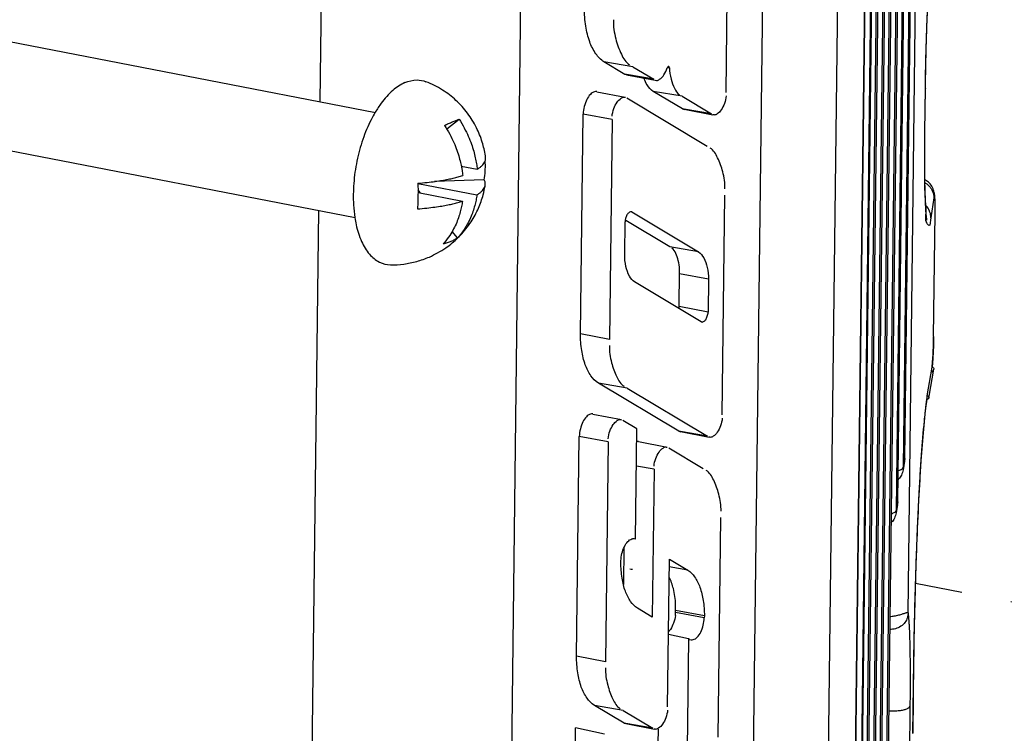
# Model space of a CAD drawing. Header units: inches. Extents: x -1 to 205, y 81 to 217.
# Tile 90 of 108: x 103.64 to 105.82, y 155.79 to 157.36. Entities that reach past the tile are written whole.
import ezdxf

# ---------------------------------------------------------------- set-up
doc = ezdxf.new("R2010")
doc.units = ezdxf.units.IN
doc.header["$LTSCALE"] = 1.1
doc.header["$MEASUREMENT"] = 0
doc.linetypes.add('DASHED', pattern=[0.2, 0.1, -0.1])
doc.layers.get('0').update_dxf_attribs({"linetype": 'CONTINUOUS'})
for name, color, linetype in [('3_ALL_AXES', 7, 'CONTINUOUS'), ('6_ALL_SURFS', 7, 'CONTINUOUS'), ('7_ALL_FEATURES', 7, 'CONTINUOUS')]:
    doc.layers.add(name, color=color, linetype=linetype)

msp = doc.modelspace()

# ---------------------------------------------------------------- linework, layer by layer
at = {"color": 7, "linetype": 'Continuous'}
for p, q in [((105.3035, 159.0276), (105.2461, 154.3284)), ((104.7102, 154.096), (104.7677, 158.7952)), ((104.3079, 157.1804), (104.3205, 158.2131)), ((104.2747, 154.4678), (104.3049, 156.9404)), ((105.661, 156.6621), (105.6606, 156.6421)), ((105.6601, 156.6287), (105.6594, 156.6138)), ((105.6606, 156.6421), (105.6601, 156.6287)), ((105.6594, 156.6138), (105.6579, 156.5946)), ((105.6469, 156.5316), (105.6578, 156.5946)), ((105.657, 156.5849), (105.6567, 156.5827)), ((105.6572, 156.5871), (105.657, 156.5849)), ((105.6615, 156.5918), (105.6616, 156.5902)), ((105.6446, 156.5114), (105.6464, 156.5241)), ((105.6464, 156.5241), (105.6468, 156.5268)), ((105.6466, 156.524), (105.6469, 156.5276)), ((105.6469, 156.5276), (105.6469, 156.5316)), ((105.6175, 155.9444), (105.6178, 155.9666))]:
    msp.add_line(p, q, dxfattribs=at)
at = {"color": 4, "linetype": 'DASHED'}
msp.add_line((106.5871, 155.9303), (105.6213, 156.1176), dxfattribs=at)
at = {"color": 7, "linetype": 'Continuous'}
for points, start_tangent, end_tangent in [([(105.6578, 156.5946), (105.6602, 156.5938), (105.6615, 156.5918)], (0.999701, -0.024444), (0.274323, -0.961638)), ([(105.6485, 156.5244), (105.6466, 156.524)], (-0.912013, -0.410161), (-0.997651, 0.068506)), ([(105.6469, 156.5316), (105.6493, 156.5308), (105.6506, 156.5289), (105.6507, 156.5272)], (0.999701, -0.024444), (-0.169349, -0.985556)), ([(105.6507, 156.5272), (105.6506, 156.5266), (105.6492, 156.5247), (105.6485, 156.5244)], (-0.169349, -0.985556), (-0.912013, -0.410161)), ([(105.6178, 155.9666), (105.6188, 156.0239), (105.6212, 156.1163), (105.6247, 156.2154), (105.6292, 156.3124), (105.6346, 156.4017), (105.6407, 156.4762), (105.6446, 156.5114)], (0.014224, 0.999899), (0.130893, 0.991396))]:
    msp.add_spline(points, degree=3, dxfattribs=dict(at, start_tangent=start_tangent, end_tangent=end_tangent))
at = {"layer": '3_ALL_AXES', "color": 7, "linetype": 'Continuous'}
for p, q in [((101.5318, 157.7189), (104.4301, 157.1567)), ((101.4868, 157.487), (104.3851, 156.9248))]:
    msp.add_line(p, q, dxfattribs=at)
for points, start_tangent, end_tangent in [([(104.4948, 157.2224), (104.468, 157.2051), (104.4427, 157.1773), (104.4293, 157.1572)], (-0.917444, -0.397864), (-0.511312, -0.859395)), ([(104.4948, 157.2224), (104.5214, 157.2283), (104.5412, 157.2245)], (0.917444, 0.397864), (0.933709, -0.358034)), ([(104.6727, 157.0578), (104.6722, 157.0611), (104.6653, 157.0912), (104.6525, 157.123), (104.633, 157.1547), (104.6074, 157.1832), (104.5776, 157.2061), (104.5412, 157.2245)], (-0.135169, 0.990823), (-0.932009, 0.362435)), ([(104.4293, 157.1572), (104.4202, 157.1406), (104.4019, 157.0971), (104.3889, 157.0494), (104.3819, 157.0002), (104.3814, 156.9525), (104.3843, 156.9247)], (-0.511312, -0.859395), (0.153087, -0.988213)), ([(104.6114, 156.8798), (104.6168, 156.8853), (104.6407, 156.9154), (104.657, 156.9456), (104.6673, 156.9749), (104.6719, 156.9962)], (0.716202, 0.697893), (0.15936, 0.98722)), ([(104.3843, 156.9247), (104.3872, 156.9089), (104.3992, 156.872), (104.4166, 156.844), (104.4384, 156.8265), (104.4629, 156.8204)], (0.153087, -0.988213), (0.999879, -0.015554)), ([(104.5858, 156.8585), (104.6114, 156.8798)], (0.817738, 0.575591), (0.716202, 0.697893)), ([(104.5486, 156.8377), (104.5847, 156.8578), (104.5858, 156.8585)], (0.917444, 0.397864), (0.817738, 0.575591)), ([(104.4629, 156.8204), (104.4921, 156.8221), (104.5209, 156.8279), (104.5486, 156.8377)], (0.999925, -0.012276), (0.917444, 0.397864))]:
    msp.add_spline(points, degree=3, dxfattribs=dict(at, start_tangent=start_tangent, end_tangent=end_tangent))
at = {"layer": '6_ALL_SURFS', "color": 7, "linetype": 'Continuous'}
for p, q in [((105.5973, 156.3928), (105.6344, 159.4263)), ((105.5818, 156.2976), (105.6189, 159.3311))]:
    msp.add_line(p, q, dxfattribs=at)
at = {"layer": '7_ALL_FEATURES', "color": 7, "linetype": 'Continuous'}
for p, q in [((105.6135, 160.0635), (105.5562, 155.3748)), ((105.6135, 160.063), (105.5562, 155.3743)), ((105.5531, 155.3558), (105.6105, 160.0444)), ((105.5376, 155.2606), (105.595, 159.9492)), ((105.598, 159.9683), (105.5407, 155.2796)), ((105.598, 159.9678), (105.5407, 155.2791)), ((105.6047, 156.0523), (105.652, 159.9191)), ((105.5825, 159.8731), (105.5252, 155.1844)), ((105.5825, 159.8726), (105.5252, 155.184)), ((105.5221, 155.1654), (105.5795, 159.854)), ((105.567, 159.7779), (105.5097, 155.0892)), ((105.567, 159.7774), (105.5097, 155.0888)), ((105.5524, 159.7577), (105.4935, 154.9398)), ((105.5066, 155.0702), (105.564, 159.7589)), ((105.5505, 159.7379), (105.4916, 154.9201)), ((105.4935, 154.9403), (105.5522, 159.7379)), ((105.4788, 154.8996), (105.5361, 159.5882)), ((105.5361, 159.5878), (105.4788, 154.8991)), ((105.5943, 156.3738), (105.6314, 159.4072)), ((105.5973, 156.3923), (105.6344, 159.4258)), ((105.5818, 156.2971), (105.6189, 159.3306)), ((105.5788, 156.2786), (105.6159, 159.312)), ((105.465, 158.7035), (105.4187, 154.9134)), ((105.2033, 157.2003), (105.2103, 157.7623)), ((104.9975, 157.2574), (104.9339, 157.2684)), ((104.98, 157.2407), (104.9339, 157.2684)), ((104.9975, 157.2574), (105.0435, 157.2297)), ((105.0737, 157.2561), (105.0781, 157.2552)), ((104.9839, 157.2396), (104.98, 157.2407)), ((104.9839, 157.24), (104.98, 157.2407)), ((105.0435, 157.2297), (104.9839, 157.24)), ((104.9839, 157.2398), (105.047, 157.2276)), ((105.0468, 157.2276), (105.0498, 157.2274)), ((104.9178, 157.2023), (104.9809, 157.19)), ((104.9782, 157.1902), (104.981, 157.19)), ((105.106, 157.1922), (105.0425, 157.2032)), ((105.1073, 157.1644), (105.0425, 157.2032)), ((105.106, 157.1922), (105.1708, 157.1534)), ((105.6419, 157.1141), (105.6431, 157.2099)), ((105.6419, 157.1136), (105.643, 157.2094)), ((105.6431, 157.2099), (105.643, 157.2094)), ((105.1615, 157.0818), (104.9844, 157.188)), ((104.8821, 156.6679), (104.888, 157.1531)), ((104.9518, 157.1411), (104.888, 157.1531)), ((105.1073, 157.1644), (105.1111, 157.1634)), ((105.1111, 157.1638), (105.1073, 157.1644)), ((105.1708, 157.1534), (105.1111, 157.1638)), ((105.1111, 157.1636), (105.1742, 157.1514)), ((105.1769, 157.1513), (105.1741, 157.1514)), ((104.5869, 157.1202), (104.6141, 157.1418)), ((104.9518, 157.1411), (104.9459, 156.6559)), ((105.6415, 157.0744), (105.6418, 157.1049)), ((105.6418, 157.1049), (105.6419, 157.1136)), ((105.6419, 157.1141), (105.6419, 157.114)), ((105.6419, 157.114), (105.6419, 157.1136)), ((105.6415, 157.058), (105.6415, 157.0744)), ((104.6191, 157.0381), (104.6542, 157.0313)), ((105.6416, 157.0259), (105.6415, 157.058)), ((105.6416, 157.0108), (105.6416, 157.0259)), ((104.5232, 157), (104.6535, 156.9747)), ((104.5233, 157.0005), (104.5236, 156.9799)), ((104.6698, 157.0078), (104.56, 157.0043)), ((104.5259, 156.9827), (104.5235, 156.9859)), ((104.5236, 156.9817), (104.5259, 156.9827)), ((104.5236, 156.9799), (104.6217, 156.9609)), ((104.5292, 156.9788), (104.5259, 156.9827)), ((105.1947, 156.4892), (105.2006, 156.9744)), ((105.6429, 156.9671), (105.6421, 156.98)), ((105.6616, 156.9682), (105.6549, 156.9244)), ((104.9954, 156.937), (104.9937, 156.9373)), ((104.9954, 156.937), (104.9937, 156.9373)), ((104.9954, 156.937), (105.1425, 156.8489)), ((105.6439, 156.9297), (105.6443, 156.935)), ((105.6443, 156.935), (105.6445, 156.9425)), ((105.661, 156.6626), (105.6643, 156.9339)), ((105.661, 156.6621), (105.6643, 156.9334)), ((105.6643, 156.9339), (105.6643, 156.9334)), ((104.9795, 156.8429), (104.9804, 156.9154)), ((105.0789, 156.8599), (104.9821, 156.918)), ((104.6109, 156.8803), (104.5992, 156.8943)), ((105.1425, 156.8489), (105.0789, 156.8599)), ((105.0996, 156.7237), (105.1006, 156.8108)), ((105.1643, 156.7888), (105.1005, 156.8007)), ((105.1485, 156.6947), (105.0014, 156.7828)), ((105.1643, 156.7888), (105.1635, 156.7163)), ((105.1635, 156.7163), (105.0996, 156.7282)), ((105.1485, 156.6947), (105.1502, 156.6944)), ((104.9459, 156.6559), (104.8821, 156.6679)), ((105.661, 156.6626), (105.661, 156.6621)), ((105.658, 156.5945), (105.6589, 156.6054)), ((105.6589, 156.6054), (105.6599, 156.6233)), ((105.6514, 156.5309), (105.6616, 156.5902)), ((104.985, 156.5485), (104.9215, 156.5595)), ((105.0987, 156.4533), (104.9215, 156.5595)), ((104.985, 156.5485), (105.1622, 156.4423)), ((105.6507, 156.5272), (105.6508, 156.5278)), ((104.9091, 156.4911), (104.9722, 156.4789)), ((104.9695, 156.479), (104.9723, 156.4788)), ((105.0065, 156.4584), (104.9757, 156.4768)), ((105.0035, 156.2151), (105.0065, 156.4584)), ((105.0987, 156.4533), (105.1025, 156.4523)), ((105.1025, 156.4526), (105.0987, 156.4533)), ((105.1622, 156.4423), (105.1025, 156.4526)), ((105.1025, 156.4525), (105.1656, 156.4403)), ((104.8734, 155.9567), (104.8793, 156.4419)), ((104.9431, 156.43), (104.8793, 156.4419)), ((104.9431, 156.43), (104.9372, 155.9448)), ((105.0103, 156.4304), (105.0735, 156.4182)), ((105.1683, 156.4401), (105.1655, 156.4403)), ((105.0707, 156.4183), (105.0735, 156.4182)), ((105.1528, 156.3707), (105.0769, 156.4162)), ((105.5968, 156.3869), (105.5938, 156.3683)), ((105.5943, 156.3738), (105.5973, 156.3923)), ((105.5968, 156.387), (105.597, 156.388)), ((105.5973, 156.3928), (105.597, 156.388)), ((105.597, 156.388), (105.5973, 156.3923)), ((105.5973, 156.3923), (105.5973, 156.3928)), ((105.0444, 156.3693), (105.0055, 156.3766)), ((105.0444, 156.3693), (105.0404, 156.0431)), ((105.5943, 156.3738), (105.5938, 156.3683)), ((105.5813, 156.2917), (105.5783, 156.2731)), ((105.5788, 156.2786), (105.5783, 156.2731)), ((105.5788, 156.2786), (105.5818, 156.2971)), ((105.5813, 156.2918), (105.5815, 156.2928)), ((105.5818, 156.2976), (105.5815, 156.2928)), ((105.5815, 156.2928), (105.5818, 156.2971)), ((105.5818, 156.2971), (105.5818, 156.2976)), ((105.186, 155.778), (105.1919, 156.2632)), ((104.9978, 156.2165), (105.0005, 156.2166)), ((105.0005, 156.2165), (105.0035, 156.2158)), ((104.9773, 156.1153), (104.9783, 156.1972)), ((105.0741, 155.8451), (105.0781, 156.1711)), ((105.0781, 156.1711), (105.1186, 156.1469)), ((104.9712, 156.1633), (104.9713, 156.1677)), ((105.1186, 156.1468), (105.0779, 156.1539)), ((105.0404, 156.0431), (105.0079, 156.0626)), ((105.0913, 156.0467), (105.0916, 156.071)), ((105.1553, 156.0461), (105.0914, 156.058)), ((105.1552, 156.0417), (105.0914, 156.0536)), ((105.1553, 156.0461), (105.1552, 156.0417)), ((105.1203, 155.9952), (105.0761, 156.005)), ((105.1203, 155.9952), (105.1173, 155.7528)), ((105.1222, 155.9941), (105.1203, 155.9952)), ((105.1222, 155.9941), (105.1259, 155.993)), ((104.9372, 155.9448), (104.8734, 155.9567)), ((105.6155, 155.7864), (105.6175, 155.9444)), ((105.6156, 155.7868), (105.6175, 155.9449)), ((105.6175, 155.9448), (105.6175, 155.9449)), ((105.6175, 155.9444), (105.6175, 155.9448)), ((104.9763, 155.8373), (104.9128, 155.8483)), ((104.9781, 155.8092), (104.9128, 155.8483)), ((105.6088, 155.8467), (105.6075, 155.7377)), ((104.9763, 155.8373), (105.0416, 155.7982)), ((104.8641, 155.2033), (104.8714, 155.7988)), ((104.9352, 155.7847), (104.8714, 155.7988)), ((104.9781, 155.8092), (104.9819, 155.8082)), ((104.9819, 155.8086), (104.9781, 155.8092)), ((105.0416, 155.7982), (104.9819, 155.8086)), ((104.9819, 155.8085), (105.045, 155.7962)), ((105.0478, 155.7961), (105.0449, 155.7962)), ((105.0535, 155.764), (105.0539, 155.7961))]:
    msp.add_line(p, q, dxfattribs=at)
for points in [[(105.6431, 157.2099), (105.6433, 157.2296), (105.6442, 157.273), (105.6454, 157.3183), (105.6469, 157.3643), (105.6487, 157.4096), (105.6508, 157.4531), (105.6532, 157.494), (105.6557, 157.5308), (105.6584, 157.5621), (105.6611, 157.5858)], [(105.6432, 156.9568), (105.643, 156.9612), (105.6428, 156.9659), (105.6426, 156.9708), (105.6425, 156.976), (105.6423, 156.9815), (105.6422, 156.9872), (105.6421, 156.9931), (105.642, 156.9994), (105.6418, 157.0058), (105.6418, 157.0125), (105.6417, 157.0194), (105.6416, 157.0266), (105.6416, 157.034), (105.6415, 157.0416), (105.6415, 157.0494), (105.6415, 157.0574), (105.6415, 157.0656), (105.6416, 157.074), (105.6416, 157.0826), (105.6417, 157.0914), (105.6417, 157.1003), (105.6418, 157.1094), (105.6419, 157.114)], [(105.6644, 156.9402), (105.6644, 156.9446), (105.6644, 156.9487), (105.6644, 156.9526), (105.6643, 156.9561), (105.6643, 156.9593), (105.6642, 156.9622), (105.6641, 156.9649), (105.664, 156.9673), (105.6638, 156.9696), (105.6637, 156.9716), (105.6635, 156.9736), (105.6632, 156.9757), (105.6629, 156.9778), (105.6624, 156.9801), (105.6618, 156.9827), (105.6609, 156.9855), (105.6598, 156.9884), (105.6585, 156.9913), (105.657, 156.994), (105.6553, 156.9965), (105.6535, 156.9988), (105.6516, 157.0009), (105.6496, 157.0028), (105.6476, 157.0044), (105.6456, 157.0059), (105.6436, 157.0072), (105.6418, 157.0082)], [(105.6462, 156.9192), (105.6462, 156.9192), (105.6461, 156.9195), (105.646, 156.9201), (105.6459, 156.9211), (105.6457, 156.9223), (105.6455, 156.9239), (105.6453, 156.9257), (105.6451, 156.9277), (105.6448, 156.93), (105.6446, 156.9325), (105.6444, 156.9353), (105.6442, 156.9383), (105.644, 156.9415), (105.6438, 156.9449), (105.6436, 156.9486), (105.6434, 156.9526), (105.6432, 156.9568)], [(105.6643, 156.9339), (105.6643, 156.9356), (105.6644, 156.9402)], [(105.6599, 156.6233), (105.6607, 156.6465), (105.661, 156.6611)], [(105.6175, 155.9448), (105.6183, 155.9983), (105.6201, 156.0769), (105.6226, 156.1582), (105.6257, 156.2391), (105.6295, 156.3165), (105.6337, 156.3879), (105.6384, 156.45), (105.6433, 156.4992), (105.6467, 156.524)]]:
    msp.add_lwpolyline(points, dxfattribs=at)
msp.add_ellipse((105.8938, 156.0025), major_axis=(-1.8912, 0.3802), ratio=0.019704, start_param=1.077033, end_param=1.080416, dxfattribs=at)
for points, start_tangent, end_tangent in [([(105.643, 157.2094), (105.6432, 157.2253), (105.6435, 157.2413), (105.6441, 157.273), (105.6459, 157.3356), (105.6481, 157.3956), (105.6507, 157.452), (105.6537, 157.503), (105.6569, 157.5459), (105.6585, 157.5637), (105.66, 157.5789), (105.6616, 157.5916), (105.6622, 157.5961)], (0.010945, 0.99994), (0.145843, 0.989308)), ([(104.9339, 157.2684), (104.9161, 157.286), (104.9023, 157.3126), (104.8938, 157.3469), (104.8908, 157.3868)], (-0.857759, 0.514053), (0.012219, 0.999925)), ([(104.9545, 157.3608), (104.9599, 157.3189), (104.9723, 157.2849), (104.9905, 157.2616)], (-0.012219, -0.999925), (0.857759, -0.514053)), ([(105.0567, 157.2297), (105.0662, 157.2395), (105.0735, 157.255)], (0.834292, 0.551323), (0.307118, 0.951671)), ([(105.0746, 157.2571), (105.0735, 157.255)], (-0.629698, -0.77684), (-0.307118, -0.951671)), ([(105.0765, 157.2581), (105.0762, 157.2581), (105.0747, 157.2572), (105.0746, 157.2571)], (-0.965247, 0.261339), (-0.629698, -0.77684)), ([(105.0781, 157.2552), (105.0775, 157.2573), (105.0765, 157.2581)], (-0.065761, 0.997835), (-0.965247, 0.261339)), ([(105.0781, 157.2552), (105.0819, 157.2303), (105.0896, 157.2099), (105.1006, 157.1955)], (0.065761, -0.997835), (0.857705, -0.514143)), ([(105.0425, 157.2032), (105.0294, 157.2172), (105.0221, 157.232)], (-0.857705, 0.514143), (-0.354402, 0.935093)), ([(105.0498, 157.2269), (105.0567, 157.2297)], (0.998498, 0.05478), (0.834292, 0.551323)), ([(104.9178, 157.2026), (104.9129, 157.2021), (104.9038, 157.1965), (104.8959, 157.1851), (104.8904, 157.1697), (104.888, 157.1531)], (-0.996694, 0.081242), (-0.012225, -0.999925)), ([(104.9519, 157.1481), (104.9557, 157.165), (104.9628, 157.1792), (104.9718, 157.1881), (104.9782, 157.1907)], (0.012225, 0.999925), (0.998439, 0.055855)), ([(105.2032, 157.1933), (105.1994, 157.1765), (105.1924, 157.1622), (105.1834, 157.1533), (105.177, 157.1508)], (-0.012226, -0.999925), (-0.998463, -0.055414)), ([(104.5822, 157.128), (104.5911, 157.1322), (104.5995, 157.1359)], (0.899484, 0.436953), (0.917444, 0.397864)), ([(104.5822, 157.128), (104.5938, 157.1086), (104.6027, 157.0902), (104.6095, 157.0731), (104.6145, 157.0573), (104.6182, 157.0429), (104.6192, 157.0382)], (0.55011, -0.835092), (0.195718, -0.98066)), ([(104.5995, 157.1359), (104.6072, 157.1392), (104.6141, 157.1418)], (0.917444, 0.397864), (0.940802, 0.338958)), ([(104.6141, 157.1418), (104.6256, 157.1224), (104.6346, 157.1041), (104.6414, 157.0869), (104.6464, 157.0711), (104.65, 157.0567), (104.6526, 157.0435), (104.6542, 157.0313)], (0.55011, -0.835092), (0.110903, -0.993831)), ([(105.2008, 156.9879), (105.1958, 157.0258), (105.1846, 157.0567), (105.168, 157.0779)], (0.012225, 0.999925), (-0.857698, 0.514154)), ([(104.6192, 157.0382), (104.6207, 157.0297), (104.6224, 157.0175)], (0.195718, -0.98066), (0.110903, -0.993831)), ([(104.6542, 157.0313), (104.66, 157.0352), (104.6645, 157.0391), (104.6682, 157.0432), (104.6709, 157.0476), (104.6719, 157.05)], (0.851543, 0.524284), (0.314733, 0.94918)), ([(104.6698, 157.0078), (104.6719, 157.0267), (104.6721, 157.0456), (104.6719, 157.0501)], (0.156653, 0.987654), (-0.059992, 0.998199)), ([(104.6719, 157.05), (104.6726, 157.0526), (104.6727, 157.0578)], (0.314733, 0.94918), (-0.133866, 0.990999)), ([(104.5233, 157.0005), (104.5437, 157.0023), (104.5616, 157.0045), (104.5768, 157.0068), (104.5899, 157.0092), (104.6015, 157.0118), (104.6121, 157.0145), (104.6224, 157.0175)], (0.997471, 0.071074), (0.952848, 0.303449)), ([(104.6535, 156.9747), (104.6593, 156.9786), (104.6638, 156.9825), (104.6675, 156.9866), (104.6702, 156.991), (104.6719, 156.996), (104.6719, 156.9962)], (0.851543, 0.524284), (0.157748, 0.987479)), ([(104.6719, 156.9962), (104.6719, 157.0016), (104.6698, 157.0078)], (0.157748, 0.987479), (-0.46452, 0.885563)), ([(105.6421, 156.98), (105.6416, 157.0108)], (-0.044301, 0.999018), (0.001446, 0.999999)), ([(105.6422, 157.0015), (105.6447, 157), (105.6507, 156.995), (105.6554, 156.989), (105.6589, 156.9822), (105.661, 156.9752), (105.6615, 156.9716), (105.6616, 156.9682)], (0.866461, -0.499245), (-0.012, -0.999928)), ([(104.5236, 156.9799), (104.5234, 156.9622), (104.5226, 156.9439)], (-0.000291, -1), (-0.055789, -0.998443)), ([(104.6535, 156.9747), (104.6516, 156.9632), (104.6487, 156.9511), (104.6448, 156.9381), (104.6394, 156.9244), (104.6322, 156.9099), (104.6229, 156.8951), (104.6109, 156.8803)], (-0.140857, -0.99003), (-0.676468, -0.736472)), ([(105.6643, 156.9334), (105.6644, 156.9482), (105.6642, 156.9608), (105.6636, 156.9692), (105.6628, 156.9719), (105.6616, 156.9682)], (0.014722, 0.999892), (-0.176683, -0.984268)), ([(104.5226, 156.9439), (104.543, 156.9457), (104.5609, 156.9479), (104.5761, 156.9502), (104.5892, 156.9526), (104.6008, 156.9552), (104.6115, 156.9579), (104.6217, 156.9609)], (0.997471, 0.071074), (0.952848, 0.303449)), ([(104.6217, 156.9609), (104.6197, 156.9494), (104.6169, 156.9373), (104.6129, 156.9243), (104.6075, 156.9105), (104.6003, 156.8961), (104.591, 156.8813), (104.579, 156.8665)], (-0.140857, -0.99003), (-0.676468, -0.736472)), ([(105.6445, 156.9425), (105.6429, 156.9671)], (-0.005758, 0.999983), (-0.081504, 0.996673)), ([(105.6521, 156.9384), (105.652, 156.9387), (105.6437, 156.9511), (105.6432, 156.9515)], (-0.37796, 0.925822), (-0.710965, 0.703227)), ([(104.9937, 156.9375), (104.9905, 156.9366), (104.9857, 156.9323), (104.9821, 156.9246)], (-1, -0.000663), (-0.307789, -0.951455)), ([(105.6438, 156.9208), (105.6439, 156.9297)], (-0.112738, 0.993625), (0.074234, 0.997241)), ([(105.6549, 156.9244), (105.6542, 156.9317), (105.6521, 156.9384)], (0.011441, 0.999935), (-0.37796, 0.925822)), ([(104.9821, 156.9246), (104.9804, 156.9154)], (-0.307789, -0.951455), (-0.012225, -0.999925)), ([(105.6549, 156.9244), (105.6507, 156.9069), (105.647, 156.9112), (105.6438, 156.9208)], (-0.152887, -0.988244), (-0.112738, 0.993625)), ([(104.5963, 156.8718), (104.5879, 156.8687), (104.579, 156.8665)], (-0.917444, -0.397864), (-0.980381, -0.197111)), ([(104.6109, 156.8803), (104.604, 156.8757), (104.5963, 156.8718)], (-0.796758, -0.604299), (-0.917444, -0.397864)), ([(105.0014, 156.7828), (104.9901, 156.7957), (104.9823, 156.8168), (104.9795, 156.8429)], (-0.857856, 0.51389), (0.012225, 0.999925)), ([(105.1006, 156.8108), (105.0978, 156.8299), (105.0921, 156.8457), (105.0838, 156.857)], (0.012226, 0.999925), (-0.857658, 0.51422)), ([(105.1425, 156.8489), (105.1538, 156.836), (105.1616, 156.8149), (105.1643, 156.7888)], (0.857658, -0.51422), (-0.012226, -0.999925)), ([(105.1502, 156.6942), (105.1534, 156.6951), (105.1582, 156.6994), (105.1617, 156.7071), (105.1635, 156.7163)], (1, 0.000817), (0.012225, 0.999925)), ([(104.9215, 156.5595), (104.9052, 156.5757), (104.8926, 156.6), (104.8848, 156.6314), (104.8821, 156.6679)], (-0.857677, 0.514188), (0.012225, 0.999925)), ([(104.9457, 156.6424), (104.9507, 156.6045), (104.962, 156.5736), (104.9785, 156.5524)], (-0.012225, -0.999925), (0.857677, -0.514188)), ([(104.9091, 156.4915), (104.9042, 156.491), (104.8951, 156.4854), (104.8872, 156.4739), (104.8817, 156.4586), (104.8793, 156.4419)], (-0.996695, 0.081239), (-0.012225, -0.999925)), ([(104.9432, 156.4369), (104.947, 156.4538), (104.9541, 156.468), (104.9631, 156.4769), (104.9695, 156.4795)], (0.012225, 0.999925), (0.998466, 0.055363)), ([(105.1946, 156.4822), (105.1908, 156.4653), (105.1838, 156.4511), (105.1748, 156.4422), (105.1683, 156.4396)], (-0.012225, -0.999925), (-0.998466, -0.055359)), ([(105.0103, 156.4308), (105.0061, 156.4305)], (-0.996694, 0.081243), (-0.974189, -0.225736)), ([(105.0444, 156.3762), (105.0483, 156.3931), (105.0553, 156.4073), (105.0643, 156.4162), (105.0707, 156.4188)], (0.012225, 0.999925), (0.998442, 0.055803)), ([(105.1921, 156.2766), (105.1871, 156.3146), (105.1759, 156.3455), (105.1593, 156.3668)], (0.012225, 0.999925), (-0.857761, 0.514049)), ([(105.5827, 156.3664), (105.5839, 156.3667), (105.5913, 156.37), (105.5915, 156.3701)], (0.965949, 0.258731), (0.812647, 0.582757)), ([(105.5938, 156.3683), (105.5899, 156.3565)], (-0.160778, -0.986991), (-0.456708, -0.889617)), ([(105.5915, 156.3701), (105.5943, 156.3738)], (0.812647, 0.582757), (0.160778, 0.986991)), ([(105.5899, 156.3565), (105.5837, 156.3476), (105.5826, 156.3464)], (-0.456708, -0.889617), (-0.708657, -0.705553)), ([(105.576, 156.2749), (105.5788, 156.2786)], (0.812647, 0.582757), (0.160778, 0.986991)), ([(105.5744, 156.2613), (105.5682, 156.2524), (105.567, 156.2512)], (-0.456708, -0.889617), (-0.708659, -0.705552)), ([(105.5672, 156.2712), (105.5684, 156.2715), (105.5758, 156.2748), (105.576, 156.2749)], (0.96595, 0.25873), (0.812647, 0.582757)), ([(105.5783, 156.2731), (105.5744, 156.2613)], (-0.160778, -0.986991), (-0.456708, -0.889617)), ([(104.9713, 156.1677), (104.9735, 156.1835), (104.9788, 156.1986), (104.9864, 156.21), (104.9952, 156.2158), (104.9978, 156.2165)], (0.012214, 0.999925), (0.987274, 0.15903)), ([(104.9927, 156.0776), (104.981, 156.1002), (104.9738, 156.1294), (104.9712, 156.1633)], (-0.574129, 0.818765), (0.012225, 0.999925)), ([(105.1186, 156.1469), (105.1337, 156.1318), (105.1455, 156.1092), (105.1527, 156.08), (105.1553, 156.0461)], (0.857709, -0.514136), (-0.012225, -0.999925)), ([(105.0916, 156.071), (105.0869, 156.106), (105.0779, 156.1317)], (0.012225, 0.999925), (-0.414434, 0.910079)), ([(105.0079, 156.0626), (104.9927, 156.0776)], (-0.857699, 0.514152), (-0.574129, 0.818765)), ([(105.0913, 156.0467), (105.0875, 156.0302), (105.0806, 156.0162), (105.0766, 156.0113)], (-0.012225, -0.999925), (-0.709678, -0.704526)), ([(105.1307, 155.9935), (105.1396, 155.9989), (105.1474, 156.0102), (105.1528, 156.0253), (105.1552, 156.0417)], (0.962949, 0.269684), (0.012225, 0.999925)), ([(105.6047, 156.0523), (105.6031, 156.0424), (105.5977, 156.0314), (105.5888, 156.0229), (105.577, 156.0177), (105.5641, 156.0157)], (-0.012233, -0.999925), (-0.99906, -0.043354)), ([(105.5644, 156.0444), (105.5742, 156.0458), (105.5843, 156.0479), (105.5887, 156.0491), (105.5926, 156.0504), (105.599, 156.0525), (105.6013, 156.0531), (105.6031, 156.0534), (105.6037, 156.0534), (105.6044, 156.053), (105.6047, 156.0523)], (0.993678, 0.112271), (0.136665, -0.990617)), ([(105.6047, 156.0523), (105.6049, 156.0504), (105.6052, 156.0477), (105.6056, 156.0426), (105.6059, 156.0389), (105.6065, 156.031), (105.607, 156.0222), (105.6079, 156.0017), (105.6086, 155.9774), (105.609, 155.9498), (105.6092, 155.9187), (105.6091, 155.8844), (105.609, 155.866), (105.6089, 155.8564), (105.6088, 155.8467)], (0.109786, -0.993955), (-0.013013, -0.999915)), ([(105.1259, 155.9929), (105.1307, 155.9935)], (0.996825, -0.079623), (0.962949, 0.269684)), ([(104.9128, 155.8483), (104.8965, 155.8645), (104.8839, 155.8888), (104.8761, 155.9202), (104.8734, 155.9567)], (-0.857665, 0.514209), (0.012218, 0.999925)), ([(104.937, 155.9313), (104.942, 155.8933), (104.9533, 155.8625), (104.9699, 155.8412)], (-0.012218, -0.999925), (0.857665, -0.514209)), ([(105.5619, 155.8365), (105.5621, 155.8365), (105.5671, 155.8363), (105.5723, 155.8363), (105.5776, 155.8365), (105.5828, 155.8369), (105.5878, 155.8374), (105.5925, 155.8382), (105.5966, 155.8392), (105.6032, 155.8415), (105.6055, 155.8427), (105.6072, 155.844), (105.6078, 155.8447), (105.6083, 155.8453), (105.6088, 155.8467)], (0.998059, -0.062271), (0.170218, 0.985407)), ([(105.074, 155.8381), (105.0702, 155.8213), (105.0632, 155.807), (105.0542, 155.7982), (105.0478, 155.7956)], (-0.012225, -0.999925), (-0.998452, -0.055624))]:
    msp.add_spline(points, degree=3, dxfattribs=dict(at, start_tangent=start_tangent, end_tangent=end_tangent))

doc.saveas('drawing.dxf')
